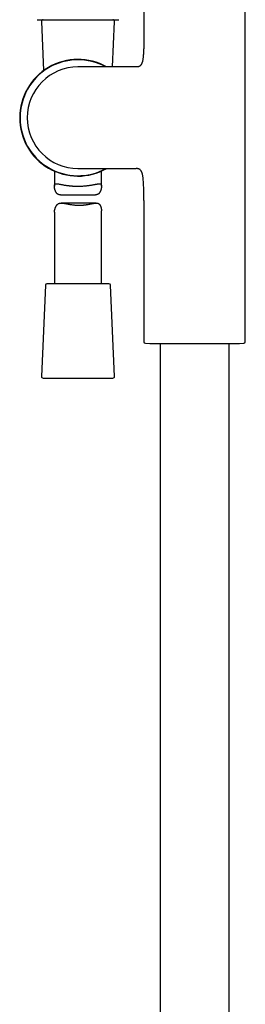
# Model space of a CAD drawing. Header units: millimetres. Extents: x 8 to 1761, y 12 to 2692.
# Tile 15 of 29: x 521 to 593, y 1769 to 2082. Entities that reach past the tile are written whole.
import ezdxf

# ---------------------------------------------------------------- set-up
doc = ezdxf.new("R2010")
doc.units = ezdxf.units.MM

msp = doc.modelspace()

# ---------------------------------------------------------------- linework, layer by layer
at = {"color": 7, "linetype": 'Continuous', "lineweight": 30}
for p, q in [((560.85, 2094.49), (560.85, 2077.39)), ((593.15, 1979.84), (593.15, 2094.49)), ((528.23, 2081.73), (528.91, 2066.05)), ((550.85, 2067.22), (551.48, 2081.73)), ((557.86, 2067.22), (539.86, 2067.22)), ((558.43, 2067.22), (557.86, 2067.22)), ((532.36, 2034.09), (532.36, 2029.3)), ((539.86, 2034.92), (557.86, 2034.92)), ((547.36, 2029.3), (547.36, 2034.09)), ((557.86, 2034.92), (558.43, 2034.92)), ((534.27, 2026.57), (545.44, 2026.57)), ((545.69, 2023.94), (534.54, 2023.94)), ((560.85, 2024.75), (560.85, 1979.84)), ((532.36, 2021.01), (532.36, 1998.26)), ((547.36, 1998.26), (547.36, 2021.45)), ((549.73, 1998.26), (529.98, 1998.26)), ((529.48, 1997.78), (528.23, 1968.78)), ((551.48, 1968.78), (550.23, 1997.78)), ((561.33, 1979.34), (562.69, 1979.28)), ((562.69, 1979.28), (591.31, 1979.28)), ((566, 1979.28), (566, 1511.55)), ((588, 1511.56), (588, 1979.28)), ((591.31, 1979.28), (592.67, 1979.34)), ((528.73, 1968.26), (540.44, 1968.26)), ((540.44, 1968.26), (550.98, 1968.26))]:
    msp.add_line(p, q, dxfattribs=at)
for centre, radius, start, end in [((528.73, 2081.76), 0.5, 90, 182.4813), ((550.98, 2081.76), 0.5, 357.5187, 90), ((539.86, 2051.07), 18.56, 60.5146, 180), ((539.86, 2051.07), 18.44, 61.1565, 180), ((539.86, 2051.07), 16.15, 90, 180), ((539.86, 2051.07), 18.56, 180, 299.5092), ((539.86, 2051.07), 18.44, 180, 298.8301), ((539.86, 2051.07), 16.15, 180, 270), ((529.98, 1997.76), 0.5, 90, 177.5187), ((549.73, 1997.76), 0.5, 2.4813, 90), ((561.35, 1979.84), 0.5, 180, 267.337), ((592.65, 1979.84), 0.5, 272.663, 0), ((528.73, 1968.76), 0.5, 177.5187, 270), ((550.98, 1968.76), 0.5, 270, 2.4813)]:
    msp.add_arc(centre, radius, start, end, dxfattribs=at)
for points, knots in [([(526.85, 2082.26), (526.85, 2082.26), (526.86, 2082.26), (526.92, 2082.26), (527.03, 2082.26), (527.17, 2082.26), (527.35, 2082.26), (527.57, 2082.26), (527.83, 2082.26), (528.13, 2082.26), (528.47, 2082.26), (528.84, 2082.26), (529.24, 2082.26), (529.68, 2082.26), (530.15, 2082.26), (530.65, 2082.26), (531.18, 2082.26), (531.74, 2082.26), (532.33, 2082.26), (532.93, 2082.26), (533.56, 2082.26), (534.21, 2082.26), (534.88, 2082.26), (535.56, 2082.26), (536.25, 2082.26), (536.96, 2082.26), (537.68, 2082.26), (538.4, 2082.26), (539.13, 2082.26), (539.86, 2082.26), (540.58, 2082.26), (541.31, 2082.26), (542.03, 2082.26), (542.75, 2082.26), (543.46, 2082.26), (544.15, 2082.26), (544.83, 2082.26), (545.5, 2082.26), (546.15, 2082.26), (546.78, 2082.26), (547.39, 2082.26), (547.97, 2082.26), (548.53, 2082.26), (549.06, 2082.26), (549.56, 2082.26), (550.03, 2082.26), (550.47, 2082.26), (550.87, 2082.26), (551.24, 2082.26), (551.58, 2082.26), (551.88, 2082.26), (552.14, 2082.26), (552.36, 2082.26), (552.54, 2082.26), (552.68, 2082.26), (552.79, 2082.26), (552.85, 2082.26), (552.86, 2082.26), (552.86, 2082.26)], [0, 0, 0, 0, 0.017876, 0.035708, 0.053551, 0.071444, 0.089295, 0.107128, 0.124999, 0.142884, 0.160721, 0.178568, 0.196461, 0.21431, 0.232139, 0.250005, 0.267881, 0.285711, 0.303551, 0.321441, 0.33929, 0.357121, 0.37499, 0.39287, 0.410704, 0.428547, 0.446439, 0.464288, 0.482119, 0.499986, 0.517866, 0.535698, 0.553541, 0.571433, 0.589283, 0.607115, 0.624984, 0.642863, 0.660696, 0.678538, 0.696427, 0.714274, 0.732101, 0.749966, 0.767844, 0.785677, 0.80352, 0.821415, 0.839268, 0.857104, 0.874977, 0.892859, 0.910692, 0.928535, 0.946428, 0.964283, 0.982121, 1, 1, 1, 1]), ([(560.85, 2077.39), (560.85, 2076.96), (560.85, 2076.09), (560.83, 2074.79), (560.8, 2073.68), (560.77, 2072.75), (560.74, 2072.02), (560.7, 2071.31), (560.65, 2070.68), (560.59, 2070.13), (560.53, 2069.66), (560.45, 2069.25), (560.37, 2068.91), (560.29, 2068.62), (560.19, 2068.36), (560.07, 2068.12), (559.94, 2067.9), (559.79, 2067.71), (559.62, 2067.56), (559.42, 2067.43), (559.2, 2067.33), (558.96, 2067.27), (558.7, 2067.23), (558.52, 2067.22), (558.43, 2067.22)], [0, 0, 0, 0, 0.114315, 0.229333, 0.343376, 0.40944, 0.474245, 0.537352, 0.59807, 0.641999, 0.683801, 0.723215, 0.751082, 0.777431, 0.802259, 0.825631, 0.847698, 0.868724, 0.889126, 0.909441, 0.93022, 0.951966, 0.975109, 1, 1, 1, 1]), ([(560.85, 2024.75), (560.85, 2025.18), (560.85, 2026.05), (560.83, 2027.35), (560.8, 2028.46), (560.77, 2029.39), (560.74, 2030.12), (560.7, 2030.83), (560.65, 2031.46), (560.59, 2032.01), (560.53, 2032.48), (560.45, 2032.89), (560.37, 2033.23), (560.29, 2033.52), (560.19, 2033.78), (560.07, 2034.02), (559.94, 2034.24), (559.79, 2034.42), (559.62, 2034.58), (559.42, 2034.71), (559.2, 2034.8), (558.96, 2034.87), (558.7, 2034.91), (558.52, 2034.92), (558.43, 2034.92)], [0, 0, 0, 0, 0.114318, 0.229337, 0.343381, 0.409445, 0.47425, 0.537356, 0.598073, 0.642001, 0.683802, 0.723215, 0.751081, 0.77743, 0.802257, 0.825629, 0.847696, 0.868722, 0.889124, 0.909439, 0.930218, 0.951965, 0.975108, 1, 1, 1, 1]), ([(534.27, 2026.58), (534.21, 2026.58), (534.07, 2026.58), (533.87, 2026.6), (533.67, 2026.65), (533.49, 2026.72), (533.32, 2026.82), (533.17, 2026.94), (533.04, 2027.09), (532.92, 2027.25), (532.81, 2027.44), (532.71, 2027.66), (532.62, 2027.89), (532.54, 2028.13), (532.47, 2028.38), (532.42, 2028.62), (532.39, 2028.86), (532.36, 2029.09), (532.35, 2029.31), (532.36, 2029.5), (532.39, 2029.67), (532.45, 2029.8), (532.52, 2029.91), (532.63, 2029.99), (532.75, 2030.04), (532.91, 2030.06), (533.1, 2030.07), (533.35, 2030.05), (533.65, 2030.01), (534, 2029.95), (534.38, 2029.88), (534.79, 2029.8), (535.23, 2029.72), (535.71, 2029.64), (536.13, 2029.58), (536.49, 2029.53), (536.77, 2029.49), (537.07, 2029.46), (537.37, 2029.43), (537.67, 2029.4), (537.98, 2029.37), (538.3, 2029.35), (538.71, 2029.33), (539.13, 2029.32), (539.54, 2029.31), (539.85, 2029.31), (540.16, 2029.31), (540.47, 2029.31), (540.79, 2029.32), (541.19, 2029.34), (541.69, 2029.37), (542.27, 2029.42), (542.84, 2029.48), (543.39, 2029.55), (543.91, 2029.63), (544.41, 2029.71), (544.89, 2029.8), (545.26, 2029.87), (545.54, 2029.92), (545.74, 2029.96), (545.93, 2029.99), (546.11, 2030.02), (546.28, 2030.04), (546.45, 2030.06), (546.6, 2030.07), (546.75, 2030.07), (546.9, 2030.05), (547.04, 2030.01), (547.15, 2029.94), (547.24, 2029.85), (547.3, 2029.72), (547.34, 2029.56), (547.36, 2029.37), (547.35, 2029.16), (547.33, 2028.94), (547.3, 2028.72), (547.26, 2028.49), (547.21, 2028.26), (547.14, 2028.02), (547.06, 2027.79), (546.96, 2027.56), (546.85, 2027.35), (546.72, 2027.15), (546.58, 2026.98), (546.41, 2026.83), (546.22, 2026.72), (546.01, 2026.64), (545.78, 2026.59), (545.59, 2026.57), (545.47, 2026.58), (545.44, 2026.58)], [0, 0, 0, 0, 0.008153, 0.017344, 0.026651, 0.036025, 0.04554, 0.054733, 0.06404, 0.073396, 0.082841, 0.09376, 0.104705, 0.115706, 0.12672, 0.13786, 0.149016, 0.160246, 0.171519, 0.183245, 0.195161, 0.207177, 0.219393, 0.231119, 0.243003, 0.254963, 0.267071, 0.282687, 0.298534, 0.314491, 0.330666, 0.346569, 0.362661, 0.378849, 0.395233, 0.4039, 0.412581, 0.421386, 0.430191, 0.439062, 0.447934, 0.456936, 0.465957, 0.482747, 0.49127, 0.499793, 0.50838, 0.516967, 0.525677, 0.534404, 0.550818, 0.56746, 0.584216, 0.601204, 0.617969, 0.634958, 0.65206, 0.669393, 0.678055, 0.686733, 0.695542, 0.70435, 0.713233, 0.722116, 0.73115, 0.740209, 0.752048, 0.764034, 0.776101, 0.788338, 0.800181, 0.812222, 0.824365, 0.836711, 0.847162, 0.857643, 0.868184, 0.878738, 0.889412, 0.900098, 0.910832, 0.921593, 0.932075, 0.942687, 0.953381, 0.964261, 0.974751, 0.985425, 0.996186, 1, 1, 1, 1]), ([(532.36, 2021.01), (532.36, 2021.05), (532.36, 2021.16), (532.38, 2021.35), (532.42, 2021.57), (532.46, 2021.79), (532.52, 2022.02), (532.59, 2022.25), (532.68, 2022.49), (532.77, 2022.72), (532.88, 2022.95), (533.01, 2023.16), (533.15, 2023.36), (533.32, 2023.53), (533.5, 2023.68), (533.71, 2023.8), (533.93, 2023.87), (534.18, 2023.92), (534.44, 2023.94), (534.76, 2023.94), (535.13, 2023.9), (535.56, 2023.84), (536.02, 2023.76), (536.5, 2023.67), (537.01, 2023.57), (537.54, 2023.48), (538.09, 2023.39), (538.6, 2023.33), (539.05, 2023.29), (539.45, 2023.26), (539.85, 2023.24), (540.11, 2023.24), (540.25, 2023.24)], [0, 0, 0, 0, 0.022811, 0.057276, 0.086454, 0.115713, 0.145142, 0.174608, 0.204406, 0.234239, 0.264207, 0.294249, 0.323512, 0.353139, 0.382993, 0.413369, 0.442653, 0.472455, 0.502496, 0.532988, 0.574269, 0.616152, 0.658303, 0.700973, 0.744516, 0.788555, 0.832852, 0.877691, 0.908006, 0.938527, 0.969155, 1, 1, 1, 1]), ([(540.25, 2023.24), (540.35, 2023.24), (540.55, 2023.24), (540.84, 2023.25), (541.14, 2023.27), (541.44, 2023.29), (541.73, 2023.32), (542.02, 2023.35), (542.32, 2023.39), (542.69, 2023.44), (543.15, 2023.52), (543.67, 2023.62), (544.17, 2023.72), (544.61, 2023.81), (544.98, 2023.87), (545.3, 2023.92), (545.6, 2023.94), (545.86, 2023.94), (546.07, 2023.91), (546.25, 2023.86), (546.42, 2023.79), (546.57, 2023.69), (546.71, 2023.57), (546.83, 2023.42), (546.93, 2023.26), (547.03, 2023.07), (547.11, 2022.85), (547.19, 2022.62), (547.25, 2022.38), (547.3, 2022.13), (547.33, 2021.89), (547.35, 2021.66), (547.35, 2021.51), (547.35, 2021.45)], [0, 0, 0, 0, 0.0244935, 0.0490362, 0.0739518, 0.0988675, 0.1239814, 0.1490956, 0.1745818, 0.2001153, 0.2491293, 0.2987586, 0.3486946, 0.3992639, 0.4357779, 0.4726442, 0.5097107, 0.5472294, 0.5747824, 0.6026873, 0.6307895, 0.6593155, 0.6868762, 0.7147787, 0.7428286, 0.7711438, 0.803879, 0.8366936, 0.8696745, 0.9026956, 0.9360921, 0.9695395, 1, 1, 1, 1])]:
    msp.add_open_spline(points, degree=3, knots=knots, dxfattribs=at)

doc.saveas('drawing.dxf')
